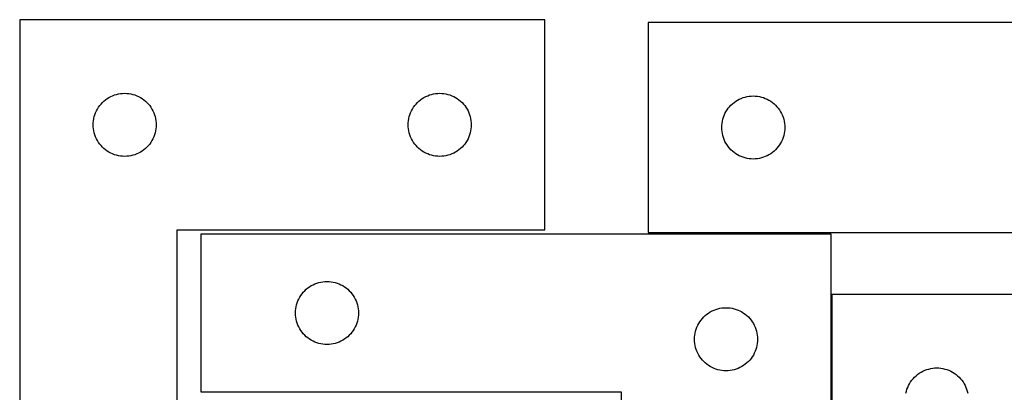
# Model space of a CAD drawing. Header units: millimetres. Extents: x 7 to 1243, y 7 to 1472.
# Tile 18 of 27: x 339 to 620, y 1190 to 1297. Entities that reach past the tile are written whole.
import ezdxf

# ---------------------------------------------------------------- set-up
doc = ezdxf.new("R2010")
doc.units = ezdxf.units.MM
doc.layers.add('COMMON', color=5, linetype='CONTINUOUS', true_color=0x0000ff)
doc.layers.add('CUT', color=7, linetype='CONTINUOUS', true_color=0x000000)

msp = doc.modelspace()

# ---------------------------------------------------------------- linework, layer by layer
at = {"layer": 'COMMON'}
msp.add_line((571.005573, 1218.197813), (571.005573, 1085.383612), dxfattribs=at)
at = {"layer": 'CUT'}
for p, q in [((339.113639, 1296.587218), (339.113639, 1116.587218)), ((489.113639, 1296.587218), (339.113639, 1296.587218)), ((489.113639, 1236.587218), (489.113639, 1296.587218)), ((623.670163, 1295.830875), (518.670163, 1295.830875)), ((518.670163, 1295.830875), (518.670163, 1235.830875)), ((364.113507, 1274.070444), (364.613639, 1274.381446)), ((364.613639, 1274.381446), (365.13304, 1274.659072)), ((365.13304, 1274.659072), (365.669488, 1274.902133)), ((365.669488, 1274.902133), (366.220684, 1275.109589)), ((366.220684, 1275.109589), (366.784267, 1275.28055)), ((366.784267, 1275.28055), (367.357826, 1275.414285)), ((367.357826, 1275.414285), (367.938903, 1275.510221)), ((367.938903, 1275.510221), (368.525011, 1275.567948)), ((368.525011, 1275.567948), (369.113639, 1275.587218)), ((369.113639, 1275.587218), (369.702267, 1275.567948)), ((369.702267, 1275.567948), (370.288374, 1275.510221)), ((370.288374, 1275.510221), (370.869452, 1275.414285)), ((370.869452, 1275.414285), (371.44301, 1275.28055)), ((371.44301, 1275.28055), (372.006594, 1275.109589)), ((372.006594, 1275.109589), (372.55779, 1274.902133)), ((372.55779, 1274.902133), (373.094237, 1274.659072)), ((373.094237, 1274.659072), (373.613639, 1274.381446)), ((373.613639, 1274.381446), (374.113771, 1274.070444)), ((454.113507, 1274.070444), (454.613639, 1274.381446)), ((454.613639, 1274.381446), (455.13304, 1274.659072)), ((455.13304, 1274.659072), (455.669488, 1274.902133)), ((455.669488, 1274.902133), (456.220684, 1275.109589)), ((456.220684, 1275.109589), (456.784267, 1275.28055)), ((456.784267, 1275.28055), (457.357826, 1275.414285)), ((457.357826, 1275.414285), (457.938903, 1275.510221)), ((457.938903, 1275.510221), (458.525011, 1275.567948)), ((458.525011, 1275.567948), (459.113639, 1275.587218)), ((459.113639, 1275.587218), (459.702267, 1275.567948)), ((459.702267, 1275.567948), (460.288374, 1275.510221)), ((460.288374, 1275.510221), (460.869452, 1275.414285)), ((460.869452, 1275.414285), (461.44301, 1275.28055)), ((461.44301, 1275.28055), (462.006594, 1275.109589)), ((462.006594, 1275.109589), (462.55779, 1274.902133)), ((462.55779, 1274.902133), (463.094237, 1274.659072)), ((463.094237, 1274.659072), (463.613639, 1274.381446)), ((463.613639, 1274.381446), (464.113771, 1274.070444)), ((545.226012, 1274.145791), (545.777208, 1274.353246)), ((545.777208, 1274.353246), (546.340791, 1274.524207)), ((546.340791, 1274.524207), (546.91435, 1274.657942)), ((546.91435, 1274.657942), (547.495427, 1274.753879)), ((547.495427, 1274.753879), (548.081535, 1274.811605)), ((548.081535, 1274.811605), (548.670163, 1274.830875)), ((548.670163, 1274.830875), (549.258791, 1274.811605)), ((549.258791, 1274.811605), (549.844899, 1274.753879)), ((549.844899, 1274.753879), (550.425976, 1274.657942)), ((550.425976, 1274.657942), (550.999534, 1274.524207)), ((550.999534, 1274.524207), (551.563118, 1274.353246)), ((551.563118, 1274.353246), (552.114314, 1274.145791)), ((361.31941, 1271.087218), (361.630412, 1271.58735)), ((361.630412, 1271.58735), (361.973459, 1272.06607)), ((361.973459, 1272.06607), (362.34708, 1272.52133)), ((362.34708, 1272.52133), (362.749678, 1272.951179)), ((362.749678, 1272.951179), (363.179526, 1273.353776)), ((363.179526, 1273.353776), (363.634786, 1273.727398)), ((363.634786, 1273.727398), (364.113507, 1274.070444)), ((374.113771, 1274.070444), (374.592492, 1273.727398)), ((374.592492, 1273.727398), (375.047751, 1273.353776)), ((375.047751, 1273.353776), (375.4776, 1272.951179)), ((375.4776, 1272.951179), (375.880197, 1272.52133)), ((375.880197, 1272.52133), (376.253819, 1272.06607)), ((376.253819, 1272.06607), (376.596865, 1271.58735)), ((376.596865, 1271.58735), (376.907867, 1271.087218)), ((451.31941, 1271.087218), (451.630412, 1271.58735)), ((451.630412, 1271.58735), (451.973459, 1272.06607)), ((451.973459, 1272.06607), (452.34708, 1272.52133)), ((452.34708, 1272.52133), (452.749678, 1272.951179)), ((452.749678, 1272.951179), (453.179526, 1273.353776)), ((453.179526, 1273.353776), (453.634786, 1273.727398)), ((453.634786, 1273.727398), (454.113507, 1274.070444)), ((464.113771, 1274.070444), (464.592492, 1273.727398)), ((464.592492, 1273.727398), (465.047751, 1273.353776)), ((465.047751, 1273.353776), (465.4776, 1272.951179)), ((465.4776, 1272.951179), (465.880197, 1272.52133)), ((465.880197, 1272.52133), (466.253819, 1272.06607)), ((466.253819, 1272.06607), (466.596865, 1271.58735)), ((466.596865, 1271.58735), (466.907867, 1271.087218)), ((541.529983, 1271.309728), (541.903605, 1271.764987)), ((541.903605, 1271.764987), (542.306202, 1272.194836)), ((542.306202, 1272.194836), (542.73605, 1272.597433)), ((542.73605, 1272.597433), (543.19131, 1272.971055)), ((543.19131, 1272.971055), (543.670031, 1273.314101)), ((543.670031, 1273.314101), (544.170163, 1273.625103)), ((544.170163, 1273.625103), (544.689565, 1273.902729)), ((544.689565, 1273.902729), (545.226012, 1274.145791)), ((552.114314, 1274.145791), (552.650761, 1273.902729)), ((552.650761, 1273.902729), (553.170163, 1273.625103)), ((553.170163, 1273.625103), (553.670295, 1273.314101)), ((553.670295, 1273.314101), (554.149016, 1272.971055)), ((554.149016, 1272.971055), (554.604275, 1272.597433)), ((554.604275, 1272.597433), (555.034124, 1272.194836)), ((555.034124, 1272.194836), (555.436721, 1271.764987)), ((555.436721, 1271.764987), (555.810343, 1271.309728)), ((360.286571, 1268.34303), (360.420306, 1268.916589)), ((360.420306, 1268.916589), (360.591268, 1269.480173)), ((360.591268, 1269.480173), (360.798723, 1270.031368)), ((360.798723, 1270.031368), (361.041784, 1270.567816)), ((361.041784, 1270.567816), (361.31941, 1271.087218)), ((376.907867, 1271.087218), (377.185493, 1270.567816)), ((377.185493, 1270.567816), (377.428555, 1270.031368)), ((377.428555, 1270.031368), (377.63601, 1269.480173)), ((377.63601, 1269.480173), (377.806971, 1268.916589)), ((377.806971, 1268.916589), (377.940706, 1268.34303)), ((450.286571, 1268.34303), (450.420306, 1268.916589)), ((450.420306, 1268.916589), (450.591268, 1269.480173)), ((450.591268, 1269.480173), (450.798723, 1270.031368)), ((450.798723, 1270.031368), (451.041784, 1270.567816)), ((451.041784, 1270.567816), (451.31941, 1271.087218)), ((466.907867, 1271.087218), (467.185493, 1270.567816)), ((467.185493, 1270.567816), (467.428555, 1270.031368)), ((467.428555, 1270.031368), (467.63601, 1269.480173)), ((467.63601, 1269.480173), (467.806971, 1268.916589)), ((467.806971, 1268.916589), (467.940706, 1268.34303)), ((539.97683, 1268.160246), (540.147792, 1268.72383)), ((540.147792, 1268.72383), (540.355247, 1269.275026)), ((540.355247, 1269.275026), (540.598308, 1269.811473)), ((540.598308, 1269.811473), (540.875934, 1270.330875)), ((540.875934, 1270.330875), (541.186936, 1270.831007)), ((541.186936, 1270.831007), (541.529983, 1271.309728)), ((555.810343, 1271.309728), (556.153389, 1270.831007)), ((556.153389, 1270.831007), (556.464391, 1270.330875)), ((556.464391, 1270.330875), (556.742018, 1269.811473)), ((556.742018, 1269.811473), (556.985079, 1269.275026)), ((556.985079, 1269.275026), (557.192534, 1268.72383)), ((557.192534, 1268.72383), (557.363495, 1268.160246)), ((360.113639, 1266.587218), (360.132908, 1267.175846)), ((360.132908, 1265.998589), (360.113639, 1266.587218)), ((360.132908, 1267.175846), (360.190635, 1267.761953)), ((360.190635, 1265.412482), (360.132908, 1265.998589)), ((360.190635, 1267.761953), (360.286571, 1268.34303)), ((377.940706, 1268.34303), (378.036642, 1267.761953)), ((378.036642, 1267.761953), (378.094369, 1267.175846)), ((378.094369, 1265.998589), (378.036642, 1265.412482)), ((378.094369, 1267.175846), (378.113639, 1266.587218)), ((378.113639, 1266.587218), (378.094369, 1265.998589)), ((450.113639, 1266.587218), (450.132908, 1267.175846)), ((450.132908, 1265.998589), (450.113639, 1266.587218)), ((450.132908, 1267.175846), (450.190635, 1267.761953)), ((450.190635, 1265.412482), (450.132908, 1265.998589)), ((450.190635, 1267.761953), (450.286571, 1268.34303)), ((467.940706, 1268.34303), (468.036642, 1267.761953)), ((468.036642, 1267.761953), (468.094369, 1267.175846)), ((468.094369, 1265.998589), (468.036642, 1265.412482)), ((468.094369, 1267.175846), (468.113639, 1266.587218)), ((468.113639, 1266.587218), (468.094369, 1265.998589)), ((539.670163, 1265.830875), (539.689433, 1266.419503)), ((539.689433, 1265.242247), (539.670163, 1265.830875)), ((539.689433, 1266.419503), (539.747159, 1267.00561)), ((539.747159, 1267.00561), (539.843095, 1267.586688)), ((539.843095, 1267.586688), (539.97683, 1268.160246)), ((557.363495, 1268.160246), (557.49723, 1267.586688)), ((557.49723, 1267.586688), (557.593167, 1267.00561)), ((557.593167, 1267.00561), (557.650893, 1266.419503)), ((557.650893, 1266.419503), (557.670163, 1265.830875)), ((557.670163, 1265.830875), (557.650893, 1265.242247)), ((360.286571, 1264.831405), (360.190635, 1265.412482)), ((360.420306, 1264.257846), (360.286571, 1264.831405)), ((360.591268, 1263.694262), (360.420306, 1264.257846)), ((360.798723, 1263.143067), (360.591268, 1263.694262)), ((361.041784, 1262.606619), (360.798723, 1263.143067)), ((377.428555, 1263.143067), (377.185493, 1262.606619)), ((377.63601, 1263.694262), (377.428555, 1263.143067)), ((377.806971, 1264.257846), (377.63601, 1263.694262)), ((377.940706, 1264.831405), (377.806971, 1264.257846)), ((378.036642, 1265.412482), (377.940706, 1264.831405)), ((450.286571, 1264.831405), (450.190635, 1265.412482)), ((450.420306, 1264.257846), (450.286571, 1264.831405)), ((450.591268, 1263.694262), (450.420306, 1264.257846)), ((450.798723, 1263.143067), (450.591268, 1263.694262)), ((451.041784, 1262.606619), (450.798723, 1263.143067)), ((467.428555, 1263.143067), (467.185493, 1262.606619)), ((467.63601, 1263.694262), (467.428555, 1263.143067)), ((467.806971, 1264.257846), (467.63601, 1263.694262)), ((467.940706, 1264.831405), (467.806971, 1264.257846)), ((468.036642, 1265.412482), (467.940706, 1264.831405)), ((539.747159, 1264.656139), (539.689433, 1265.242247)), ((539.843095, 1264.075062), (539.747159, 1264.656139)), ((539.97683, 1263.501503), (539.843095, 1264.075062)), ((540.147792, 1262.93792), (539.97683, 1263.501503)), ((557.363495, 1263.501503), (557.192534, 1262.93792)), ((557.49723, 1264.075062), (557.363495, 1263.501503)), ((557.593167, 1264.656139), (557.49723, 1264.075062)), ((557.650893, 1265.242247), (557.593167, 1264.656139)), ((361.31941, 1262.087218), (361.041784, 1262.606619)), ((361.630412, 1261.587085), (361.31941, 1262.087218)), ((361.973459, 1261.108365), (361.630412, 1261.587085)), ((362.34708, 1260.653105), (361.973459, 1261.108365)), ((362.749678, 1260.223257), (362.34708, 1260.653105)), ((363.179526, 1259.820659), (362.749678, 1260.223257)), ((375.4776, 1260.223257), (375.047751, 1259.820659)), ((375.880197, 1260.653105), (375.4776, 1260.223257)), ((376.253819, 1261.108365), (375.880197, 1260.653105)), ((376.596865, 1261.587085), (376.253819, 1261.108365)), ((376.907867, 1262.087218), (376.596865, 1261.587085)), ((377.185493, 1262.606619), (376.907867, 1262.087218)), ((451.31941, 1262.087218), (451.041784, 1262.606619)), ((451.630412, 1261.587085), (451.31941, 1262.087218)), ((451.973459, 1261.108365), (451.630412, 1261.587085)), ((452.34708, 1260.653105), (451.973459, 1261.108365)), ((452.749678, 1260.223257), (452.34708, 1260.653105)), ((453.179526, 1259.820659), (452.749678, 1260.223257)), ((465.4776, 1260.223257), (465.047751, 1259.820659)), ((465.880197, 1260.653105), (465.4776, 1260.223257)), ((466.253819, 1261.108365), (465.880197, 1260.653105)), ((466.596865, 1261.587085), (466.253819, 1261.108365)), ((466.907867, 1262.087218), (466.596865, 1261.587085)), ((467.185493, 1262.606619), (466.907867, 1262.087218)), ((540.355247, 1262.386724), (540.147792, 1262.93792)), ((540.598308, 1261.850277), (540.355247, 1262.386724)), ((540.875934, 1261.330875), (540.598308, 1261.850277)), ((541.186936, 1260.830743), (540.875934, 1261.330875)), ((541.529983, 1260.352022), (541.186936, 1260.830743)), ((541.903605, 1259.896762), (541.529983, 1260.352022)), ((555.810343, 1260.352022), (555.436721, 1259.896762)), ((556.153389, 1260.830743), (555.810343, 1260.352022)), ((556.464391, 1261.330875), (556.153389, 1260.830743)), ((556.742018, 1261.850277), (556.464391, 1261.330875)), ((556.985079, 1262.386724), (556.742018, 1261.850277)), ((557.192534, 1262.93792), (556.985079, 1262.386724)), ((363.634786, 1259.447038), (363.179526, 1259.820659)), ((364.113507, 1259.103991), (363.634786, 1259.447038)), ((364.613639, 1258.792989), (364.113507, 1259.103991)), ((365.13304, 1258.515363), (364.613639, 1258.792989)), ((365.669488, 1258.272302), (365.13304, 1258.515363)), ((366.220684, 1258.064846), (365.669488, 1258.272302)), ((366.784267, 1257.893885), (366.220684, 1258.064846)), ((367.357826, 1257.76015), (366.784267, 1257.893885)), ((367.938903, 1257.664214), (367.357826, 1257.76015)), ((368.525011, 1257.606487), (367.938903, 1257.664214)), ((369.113639, 1257.587218), (368.525011, 1257.606487)), ((369.702267, 1257.606487), (369.113639, 1257.587218)), ((370.288374, 1257.664214), (369.702267, 1257.606487)), ((370.869452, 1257.76015), (370.288374, 1257.664214)), ((371.44301, 1257.893885), (370.869452, 1257.76015)), ((372.006594, 1258.064846), (371.44301, 1257.893885)), ((372.55779, 1258.272302), (372.006594, 1258.064846)), ((373.094237, 1258.515363), (372.55779, 1258.272302)), ((373.613639, 1258.792989), (373.094237, 1258.515363)), ((374.113771, 1259.103991), (373.613639, 1258.792989)), ((374.592492, 1259.447038), (374.113771, 1259.103991)), ((375.047751, 1259.820659), (374.592492, 1259.447038)), ((453.634786, 1259.447038), (453.179526, 1259.820659)), ((454.113507, 1259.103991), (453.634786, 1259.447038)), ((454.613639, 1258.792989), (454.113507, 1259.103991)), ((455.13304, 1258.515363), (454.613639, 1258.792989)), ((455.669488, 1258.272302), (455.13304, 1258.515363)), ((456.220684, 1258.064846), (455.669488, 1258.272302)), ((456.784267, 1257.893885), (456.220684, 1258.064846)), ((457.357826, 1257.76015), (456.784267, 1257.893885)), ((457.938903, 1257.664214), (457.357826, 1257.76015)), ((458.525011, 1257.606487), (457.938903, 1257.664214)), ((459.113639, 1257.587218), (458.525011, 1257.606487)), ((459.702267, 1257.606487), (459.113639, 1257.587218)), ((460.288374, 1257.664214), (459.702267, 1257.606487)), ((460.869452, 1257.76015), (460.288374, 1257.664214)), ((461.44301, 1257.893885), (460.869452, 1257.76015)), ((462.006594, 1258.064846), (461.44301, 1257.893885)), ((462.55779, 1258.272302), (462.006594, 1258.064846)), ((463.094237, 1258.515363), (462.55779, 1258.272302)), ((463.613639, 1258.792989), (463.094237, 1258.515363)), ((464.113771, 1259.103991), (463.613639, 1258.792989)), ((464.592492, 1259.447038), (464.113771, 1259.103991)), ((465.047751, 1259.820659), (464.592492, 1259.447038)), ((542.306202, 1259.466914), (541.903605, 1259.896762)), ((542.73605, 1259.064316), (542.306202, 1259.466914)), ((543.19131, 1258.690695), (542.73605, 1259.064316)), ((543.670031, 1258.347648), (543.19131, 1258.690695)), ((544.170163, 1258.036646), (543.670031, 1258.347648)), ((544.689565, 1257.75902), (544.170163, 1258.036646)), ((545.226012, 1257.515959), (544.689565, 1257.75902)), ((545.777208, 1257.308504), (545.226012, 1257.515959)), ((552.114314, 1257.515959), (551.563118, 1257.308504)), ((552.650761, 1257.75902), (552.114314, 1257.515959)), ((553.170163, 1258.036646), (552.650761, 1257.75902)), ((553.670295, 1258.347648), (553.170163, 1258.036646)), ((554.149016, 1258.690695), (553.670295, 1258.347648)), ((554.604275, 1259.064316), (554.149016, 1258.690695)), ((555.034124, 1259.466914), (554.604275, 1259.064316)), ((555.436721, 1259.896762), (555.034124, 1259.466914)), ((546.340791, 1257.137542), (545.777208, 1257.308504)), ((546.91435, 1257.003807), (546.340791, 1257.137542)), ((547.495427, 1256.907871), (546.91435, 1257.003807)), ((548.081535, 1256.850144), (547.495427, 1256.907871)), ((548.670163, 1256.830875), (548.081535, 1256.850144)), ((549.258791, 1256.850144), (548.670163, 1256.830875)), ((549.844899, 1256.907871), (549.258791, 1256.850144)), ((550.425976, 1257.003807), (549.844899, 1256.907871)), ((550.999534, 1257.137542), (550.425976, 1257.003807)), ((551.563118, 1257.308504), (550.999534, 1257.137542)), ((384.113639, 1116.587218), (384.113639, 1236.587218)), ((384.113639, 1236.587218), (489.113639, 1236.587218)), ((570.905573, 1235.383612), (390.905573, 1235.383612)), ((390.905573, 1235.383612), (390.905573, 1190.383612)), ((518.670163, 1235.830875), (668.670163, 1235.830875)), ((570.905573, 1085.383612), (570.905573, 1235.383612)), ((422.405573, 1220.677841), (422.924975, 1220.955467)), ((422.924975, 1220.955467), (423.461422, 1221.198528)), ((423.461422, 1221.198528), (424.012618, 1221.405983)), ((424.012618, 1221.405983), (424.576202, 1221.576944)), ((424.576202, 1221.576944), (425.14976, 1221.710679)), ((425.14976, 1221.710679), (425.730837, 1221.806616)), ((425.730837, 1221.806616), (426.316945, 1221.864342)), ((426.316945, 1221.864342), (426.905573, 1221.883612)), ((426.905573, 1221.883612), (427.494201, 1221.864342)), ((427.494201, 1221.864342), (428.080309, 1221.806616)), ((428.080309, 1221.806616), (428.661386, 1221.710679)), ((428.661386, 1221.710679), (429.234944, 1221.576944)), ((429.234944, 1221.576944), (429.798528, 1221.405983)), ((429.798528, 1221.405983), (430.349724, 1221.198528)), ((430.349724, 1221.198528), (430.886171, 1220.955467)), ((430.886171, 1220.955467), (431.405573, 1220.677841)), ((419.422347, 1217.883744), (419.765393, 1218.362465)), ((419.765393, 1218.362465), (420.139015, 1218.817724)), ((420.139015, 1218.817724), (420.541612, 1219.247573)), ((420.541612, 1219.247573), (420.971461, 1219.65017)), ((420.971461, 1219.65017), (421.42672, 1220.023792)), ((421.42672, 1220.023792), (421.905441, 1220.366838)), ((421.905441, 1220.366838), (422.405573, 1220.677841)), ((431.405573, 1220.677841), (431.905705, 1220.366838)), ((431.905705, 1220.366838), (432.384426, 1220.023792)), ((432.384426, 1220.023792), (432.839685, 1219.65017)), ((432.839685, 1219.65017), (433.269534, 1219.247573)), ((433.269534, 1219.247573), (433.672131, 1218.817724)), ((433.672131, 1218.817724), (434.045753, 1218.362465)), ((434.045753, 1218.362465), (434.3888, 1217.883744)), ((571.115531, 1218.197813), (571.115531, 1038.197813)), ((721.115531, 1218.197813), (571.115531, 1218.197813)), ((418.078505, 1214.639425), (418.212241, 1215.212983)), ((418.212241, 1215.212983), (418.383202, 1215.776567)), ((418.383202, 1215.776567), (418.590657, 1216.327763)), ((418.590657, 1216.327763), (418.833718, 1216.86421)), ((418.833718, 1216.86421), (419.111344, 1217.383612)), ((419.111344, 1217.383612), (419.422347, 1217.883744)), ((434.3888, 1217.883744), (434.699802, 1217.383612)), ((434.699802, 1217.383612), (434.977428, 1216.86421)), ((434.977428, 1216.86421), (435.220489, 1216.327763)), ((435.220489, 1216.327763), (435.427944, 1215.776567)), ((435.427944, 1215.776567), (435.598905, 1215.212983)), ((435.598905, 1215.212983), (435.732641, 1214.639425)), ((417.905573, 1212.883612), (417.924843, 1213.47224)), ((417.924843, 1212.294984), (417.905573, 1212.883612)), ((417.924843, 1213.47224), (417.982569, 1214.058348)), ((417.982569, 1214.058348), (418.078505, 1214.639425)), ((435.732641, 1214.639425), (435.828577, 1214.058348)), ((435.828577, 1214.058348), (435.886303, 1213.47224)), ((435.886303, 1213.47224), (435.905573, 1212.883612)), ((435.905573, 1212.883612), (435.886303, 1212.294984)), ((534.971461, 1212.15017), (535.42672, 1212.523792)), ((535.42672, 1212.523792), (535.905441, 1212.866838)), ((535.905441, 1212.866838), (536.405573, 1213.177841)), ((536.405573, 1213.177841), (536.924975, 1213.455467)), ((536.924975, 1213.455467), (537.461422, 1213.698528)), ((537.461422, 1213.698528), (538.012618, 1213.905983)), ((538.012618, 1213.905983), (538.576202, 1214.076944)), ((538.576202, 1214.076944), (539.14976, 1214.210679)), ((539.14976, 1214.210679), (539.730837, 1214.306616)), ((539.730837, 1214.306616), (540.316945, 1214.364342)), ((540.316945, 1214.364342), (540.905573, 1214.383612)), ((540.905573, 1214.383612), (541.494201, 1214.364342)), ((541.494201, 1214.364342), (542.080309, 1214.306616)), ((542.080309, 1214.306616), (542.661386, 1214.210679)), ((542.661386, 1214.210679), (543.234944, 1214.076944)), ((543.234944, 1214.076944), (543.798528, 1213.905983)), ((543.798528, 1213.905983), (544.349724, 1213.698528)), ((544.349724, 1213.698528), (544.886171, 1213.455467)), ((544.886171, 1213.455467), (545.405573, 1213.177841)), ((545.405573, 1213.177841), (545.905705, 1212.866838)), ((545.905705, 1212.866838), (546.384426, 1212.523792)), ((546.384426, 1212.523792), (546.839685, 1212.15017)), ((417.982569, 1211.708876), (417.924843, 1212.294984)), ((418.078505, 1211.127799), (417.982569, 1211.708876)), ((418.212241, 1210.554241), (418.078505, 1211.127799)), ((418.383202, 1209.990657), (418.212241, 1210.554241)), ((418.590657, 1209.439461), (418.383202, 1209.990657)), ((435.427944, 1209.990657), (435.220489, 1209.439461)), ((435.598905, 1210.554241), (435.427944, 1209.990657)), ((435.732641, 1211.127799), (435.598905, 1210.554241)), ((435.828577, 1211.708876), (435.732641, 1211.127799)), ((435.886303, 1212.294984), (435.828577, 1211.708876)), ((532.833718, 1209.36421), (533.111344, 1209.883612)), ((533.111344, 1209.883612), (533.422347, 1210.383744)), ((533.422347, 1210.383744), (533.765393, 1210.862465)), ((533.765393, 1210.862465), (534.139015, 1211.317724)), ((534.139015, 1211.317724), (534.541612, 1211.747573)), ((534.541612, 1211.747573), (534.971461, 1212.15017)), ((546.839685, 1212.15017), (547.269534, 1211.747573)), ((547.269534, 1211.747573), (547.672131, 1211.317724)), ((547.672131, 1211.317724), (548.045753, 1210.862465)), ((548.045753, 1210.862465), (548.3888, 1210.383744)), ((548.3888, 1210.383744), (548.699802, 1209.883612)), ((548.699802, 1209.883612), (548.977428, 1209.36421)), ((418.833718, 1208.903014), (418.590657, 1209.439461)), ((419.111344, 1208.383612), (418.833718, 1208.903014)), ((419.422347, 1207.88348), (419.111344, 1208.383612)), ((419.765393, 1207.404759), (419.422347, 1207.88348)), ((420.139015, 1206.9495), (419.765393, 1207.404759)), ((420.541612, 1206.519651), (420.139015, 1206.9495)), ((433.672131, 1206.9495), (433.269534, 1206.519651)), ((434.045753, 1207.404759), (433.672131, 1206.9495)), ((434.3888, 1207.88348), (434.045753, 1207.404759)), ((434.699802, 1208.383612), (434.3888, 1207.88348)), ((434.977428, 1208.903014), (434.699802, 1208.383612)), ((435.220489, 1209.439461), (434.977428, 1208.903014)), ((531.982569, 1206.558348), (532.078505, 1207.139425)), ((532.078505, 1207.139425), (532.212241, 1207.712983)), ((532.212241, 1207.712983), (532.383202, 1208.276567)), ((532.383202, 1208.276567), (532.590657, 1208.827763)), ((532.590657, 1208.827763), (532.833718, 1209.36421)), ((548.977428, 1209.36421), (549.220489, 1208.827763)), ((549.220489, 1208.827763), (549.427944, 1208.276567)), ((549.427944, 1208.276567), (549.598905, 1207.712983)), ((549.598905, 1207.712983), (549.732641, 1207.139425)), ((549.732641, 1207.139425), (549.828577, 1206.558348)), ((420.971461, 1206.117054), (420.541612, 1206.519651)), ((421.42672, 1205.743432), (420.971461, 1206.117054)), ((421.905441, 1205.400385), (421.42672, 1205.743432)), ((422.405573, 1205.089383), (421.905441, 1205.400385)), ((422.924975, 1204.811757), (422.405573, 1205.089383)), ((423.461422, 1204.568696), (422.924975, 1204.811757)), ((424.012618, 1204.361241), (423.461422, 1204.568696)), ((424.576202, 1204.190279), (424.012618, 1204.361241)), ((425.14976, 1204.056544), (424.576202, 1204.190279)), ((425.730837, 1203.960608), (425.14976, 1204.056544)), ((426.316945, 1203.902882), (425.730837, 1203.960608)), ((426.905573, 1203.883612), (426.316945, 1203.902882)), ((427.494201, 1203.902882), (426.905573, 1203.883612)), ((428.080309, 1203.960608), (427.494201, 1203.902882)), ((428.661386, 1204.056544), (428.080309, 1203.960608)), ((429.234944, 1204.190279), (428.661386, 1204.056544)), ((429.798528, 1204.361241), (429.234944, 1204.190279)), ((430.349724, 1204.568696), (429.798528, 1204.361241)), ((430.886171, 1204.811757), (430.349724, 1204.568696)), ((431.405573, 1205.089383), (430.886171, 1204.811757)), ((431.905705, 1205.400385), (431.405573, 1205.089383)), ((432.384426, 1205.743432), (431.905705, 1205.400385)), ((432.839685, 1206.117054), (432.384426, 1205.743432)), ((433.269534, 1206.519651), (432.839685, 1206.117054)), ((531.905573, 1205.383612), (531.924843, 1205.97224)), ((531.924843, 1204.794984), (531.905573, 1205.383612)), ((531.924843, 1205.97224), (531.982569, 1206.558348)), ((531.982569, 1204.208876), (531.924843, 1204.794984)), ((532.078505, 1203.627799), (531.982569, 1204.208876)), ((549.828577, 1204.208876), (549.732641, 1203.627799)), ((549.828577, 1206.558348), (549.886303, 1205.97224)), ((549.886303, 1204.794984), (549.828577, 1204.208876)), ((549.886303, 1205.97224), (549.905573, 1205.383612)), ((549.905573, 1205.383612), (549.886303, 1204.794984)), ((532.212241, 1203.054241), (532.078505, 1203.627799)), ((532.383202, 1202.490657), (532.212241, 1203.054241)), ((532.590657, 1201.939461), (532.383202, 1202.490657)), ((532.833718, 1201.403014), (532.590657, 1201.939461)), ((533.111344, 1200.883612), (532.833718, 1201.403014)), ((548.977428, 1201.403014), (548.699802, 1200.883612)), ((549.220489, 1201.939461), (548.977428, 1201.403014)), ((549.427944, 1202.490657), (549.220489, 1201.939461)), ((549.598905, 1203.054241), (549.427944, 1202.490657)), ((549.732641, 1203.627799), (549.598905, 1203.054241)), ((533.422347, 1200.38348), (533.111344, 1200.883612)), ((533.765393, 1199.904759), (533.422347, 1200.38348)), ((534.139015, 1199.4495), (533.765393, 1199.904759)), ((534.541612, 1199.019651), (534.139015, 1199.4495)), ((534.971461, 1198.617054), (534.541612, 1199.019651)), ((535.42672, 1198.243432), (534.971461, 1198.617054)), ((546.839685, 1198.617054), (546.384426, 1198.243432)), ((547.269534, 1199.019651), (546.839685, 1198.617054)), ((547.672131, 1199.4495), (547.269534, 1199.019651)), ((548.045753, 1199.904759), (547.672131, 1199.4495)), ((548.3888, 1200.38348), (548.045753, 1199.904759)), ((548.699802, 1200.883612), (548.3888, 1200.38348)), ((535.905441, 1197.900385), (535.42672, 1198.243432)), ((536.405573, 1197.589383), (535.905441, 1197.900385)), ((536.924975, 1197.311757), (536.405573, 1197.589383)), ((537.461422, 1197.068696), (536.924975, 1197.311757)), ((538.012618, 1196.861241), (537.461422, 1197.068696)), ((538.576202, 1196.690279), (538.012618, 1196.861241)), ((539.14976, 1196.556544), (538.576202, 1196.690279)), ((539.730837, 1196.460608), (539.14976, 1196.556544)), ((540.316945, 1196.402882), (539.730837, 1196.460608)), ((540.905573, 1196.383612), (540.316945, 1196.402882)), ((541.494201, 1196.402882), (540.905573, 1196.383612)), ((542.080309, 1196.460608), (541.494201, 1196.402882)), ((542.661386, 1196.556544), (542.080309, 1196.460608)), ((543.234944, 1196.690279), (542.661386, 1196.556544)), ((543.798528, 1196.861241), (543.234944, 1196.690279)), ((544.349724, 1197.068696), (543.798528, 1196.861241)), ((544.886171, 1197.311757), (544.349724, 1197.068696)), ((545.405573, 1197.589383), (544.886171, 1197.311757)), ((545.905705, 1197.900385), (545.405573, 1197.589383)), ((546.384426, 1198.243432), (545.905705, 1197.900385)), ((595.636678, 1195.337993), (596.115399, 1195.68104)), ((596.115399, 1195.68104), (596.615531, 1195.992042)), ((596.615531, 1195.992042), (597.134933, 1196.269668)), ((597.134933, 1196.269668), (597.67138, 1196.512729)), ((597.67138, 1196.512729), (598.222576, 1196.720184)), ((598.222576, 1196.720184), (598.786159, 1196.891146)), ((598.786159, 1196.891146), (599.359718, 1197.024881)), ((599.359718, 1197.024881), (599.940795, 1197.120817)), ((599.940795, 1197.120817), (600.526903, 1197.178544)), ((600.526903, 1197.178544), (601.115531, 1197.197813)), ((601.115531, 1197.197813), (601.704159, 1197.178544)), ((601.704159, 1197.178544), (602.290267, 1197.120817)), ((602.290267, 1197.120817), (602.871344, 1197.024881)), ((602.871344, 1197.024881), (603.444902, 1196.891146)), ((603.444902, 1196.891146), (604.008486, 1196.720184)), ((604.008486, 1196.720184), (604.559682, 1196.512729)), ((604.559682, 1196.512729), (605.096129, 1196.269668)), ((605.096129, 1196.269668), (605.615531, 1195.992042)), ((605.615531, 1195.992042), (606.115663, 1195.68104)), ((606.115663, 1195.68104), (606.594384, 1195.337993)), ((593.043676, 1192.178411), (593.321302, 1192.697813)), ((593.321302, 1192.697813), (593.632304, 1193.197945)), ((593.632304, 1193.197945), (593.975351, 1193.676666)), ((593.975351, 1193.676666), (594.348973, 1194.131926)), ((594.348973, 1194.131926), (594.75157, 1194.561774)), ((594.75157, 1194.561774), (595.181418, 1194.964372)), ((595.181418, 1194.964372), (595.636678, 1195.337993)), ((606.594384, 1195.337993), (607.049643, 1194.964372)), ((607.049643, 1194.964372), (607.479492, 1194.561774)), ((607.479492, 1194.561774), (607.882089, 1194.131926)), ((607.882089, 1194.131926), (608.255711, 1193.676666)), ((608.255711, 1193.676666), (608.598757, 1193.197945)), ((608.598757, 1193.197945), (608.909759, 1192.697813)), ((608.909759, 1192.697813), (609.187385, 1192.178411)), ((390.905573, 1190.383612), (510.905573, 1190.383612)), ((510.905573, 1190.383612), (510.905573, 1085.383612)), ((592.288463, 1189.953626), (592.422198, 1190.527185)), ((592.422198, 1190.527185), (592.59316, 1191.090768)), ((592.59316, 1191.090768), (592.800615, 1191.641964)), ((592.800615, 1191.641964), (593.043676, 1192.178411)), ((609.187385, 1192.178411), (609.430447, 1191.641964)), ((609.430447, 1191.641964), (609.637902, 1191.090768)), ((609.637902, 1191.090768), (609.808863, 1190.527185)), ((609.808863, 1190.527185), (609.942598, 1189.953626))]:
    msp.add_line(p, q, dxfattribs=at)

doc.saveas('drawing.dxf')
